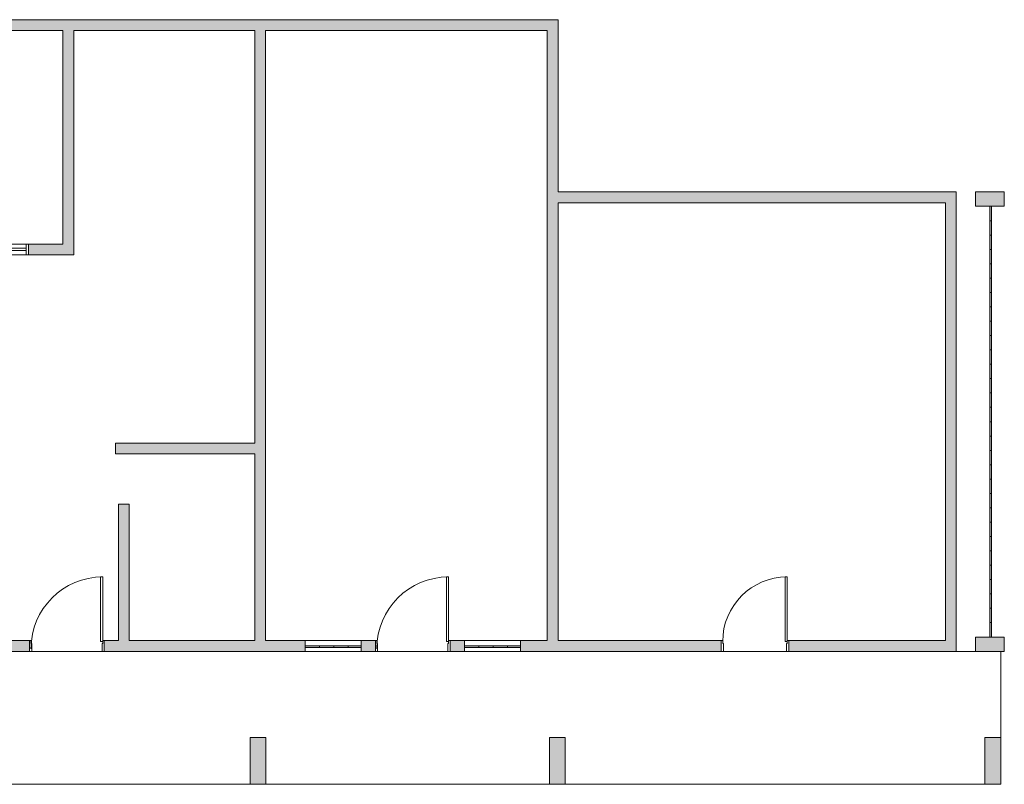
# Model space of a CAD drawing. Header units: metres. Extents: x -69 to 570, y -81 to 66.
# Tile 28 of 33: x 37 to 51, y -10 to 1. Entities that reach past the tile are written whole.
import ezdxf

# ---------------------------------------------------------------- set-up
doc = ezdxf.new("R2010")
doc.units = ezdxf.units.M
for name, color, linetype, lineweight in [('A-DOOR', 31, 'Continuous', 25), ('A-FLOR', 192, 'Continuous', 25), ('A-GLAZ', 151, 'Continuous', 25), ('A-GLAZ-CURT', 52, 'Continuous', 9), ('A-WALL', 113, 'Continuous', 25), ('A-WALL-PATT', 111, 'Continuous', 25), ('S-COLS', 52, 'Continuous', 25)]:
    doc.layers.add(name, color=color, linetype=linetype, lineweight=lineweight)

# ---------------------------------------------------------------- blocks, each defined once
blk = doc.blocks.new('Porta acessivel 90cm-FLA - 100x210 _acessível s_ barra_-4342206-PLANTA BAIXA')
at = {"layer": 'A-DOOR', "lineweight": 9}
for p, q in [((0.4625, 0.9626), (0.4625, 0.0626)), ((0.4925, 0.9626), (0.4625, 0.9626)), ((0.4925, 0.0626), (0.4925, 0.9626)), ((0.4625, 0.0626), (0.4925, 0.0626))]:
    blk.add_line(p, q, dxfattribs=at)
at = {"layer": 'A-DOOR', "lineweight": 13}
for p, q in [((-0.5075, 0.075), (-0.5275, 0.075)), ((-0.5275, 0.075), (-0.5275, -0.075)), ((-0.5075, 0.0338), (-0.5075, 0.075)), ((-0.4975, 0.0338), (-0.5075, 0.0338)), ((-0.4975, -0.075), (-0.4975, 0.0338)), ((0.4825, 0.0338), (0.4925, 0.0338)), ((0.4825, -0.075), (0.4825, 0.0338)), ((0.4925, 0.0338), (0.4925, 0.075)), ((0.4925, 0.075), (0.5125, 0.075)), ((0.5125, 0.075), (0.5125, -0.075)), ((-0.5275, -0.075), (-0.4975, -0.075)), ((0.5125, -0.075), (0.4825, -0.075))]:
    blk.add_line(p, q, dxfattribs=at)
at = {"layer": 'A-DOOR', "lineweight": 9}
blk.add_arc((0.4925, -0.0374), 1, 90, 180, dxfattribs=at)
blk = doc.blocks.new('Porta acessivel 90cm-FLA - 90x210 _acessível s_ barra_-4342257-PLANTA BAIXA')
at = {"layer": 'A-DOOR', "lineweight": 9}
for p, q in [((0.4125, 0.9626), (0.4125, 0.0626)), ((0.4425, 0.9626), (0.4125, 0.9626)), ((0.4425, 0.0626), (0.4425, 0.9626)), ((0.4125, 0.0626), (0.4425, 0.0626))]:
    blk.add_line(p, q, dxfattribs=at)
at = {"layer": 'A-DOOR', "lineweight": 13}
for p, q in [((-0.4575, 0.075), (-0.4775, 0.075)), ((-0.4775, 0.075), (-0.4775, -0.075)), ((-0.4575, 0.0338), (-0.4575, 0.075)), ((-0.4475, 0.0338), (-0.4575, 0.0338)), ((-0.4475, -0.075), (-0.4475, 0.0338)), ((0.4325, 0.0338), (0.4425, 0.0338)), ((0.4325, -0.075), (0.4325, 0.0338)), ((0.4425, 0.0338), (0.4425, 0.075)), ((0.4425, 0.075), (0.4625, 0.075)), ((0.4625, 0.075), (0.4625, -0.075)), ((-0.4775, -0.075), (-0.4475, -0.075)), ((0.4625, -0.075), (0.4325, -0.075))]:
    blk.add_line(p, q, dxfattribs=at)
at = {"layer": 'A-DOOR', "lineweight": 9}
blk.add_arc((0.4425, 0.0626), 0.9, 90, 180, dxfattribs=at)
blk = doc.blocks.new('System Panel - Vidro 2cm-4344210-PLANTA BAIXA')
at = {"layer": 'A-GLAZ-CURT'}
blk.add_hatch(color=254, dxfattribs=at).paths.add_polyline_path([(0.037, -0.02), (0.1, -0.02), (0.1, 0), (-0.1, 0), (-0.1, -0.02)], flags=0)
for p, q in [((0.1, 0), (-0.1, 0)), ((-0.1, 0), (-0.1, -0.02)), ((-0.1, -0.02), (0.1, -0.02)), ((0.1, -0.02), (0.1, 0))]:
    blk.add_line(p, q, dxfattribs=at)
blk = doc.blocks.new('System Panel - Vidro 2cm-4344211-PLANTA BAIXA')
at = {"layer": 'A-GLAZ-CURT'}
blk.add_hatch(color=254, dxfattribs=at).paths.add_polyline_path([(0.09, -0.02), (0.09, 0), (-0.09, 0), (-0.09, -0.02)], flags=0)
for p, q in [((0.09, 0), (-0.09, 0)), ((-0.09, 0), (-0.09, -0.02)), ((0.09, -0.02), (0.09, 0)), ((-0.09, -0.02), (0.09, -0.02))]:
    blk.add_line(p, q, dxfattribs=at)
blk = doc.blocks.new('Janela Abrir- 2 folhas-FLA_GLEOKrfa - 60x50 h_1_60-V32-PLANTA BAIXA')
at = {"layer": 'A-GLAZ', "lineweight": 9}
for p, q in [((-0.47, 0.075), (-0.5, 0.075)), ((-0.5, 0.075), (-0.5, -0.075)), ((-0.47, -0.075), (-0.47, 0.075)), ((0.47, 0.075), (-0.47, 0.075)), ((-0.47, -0.015), (-0.47, 0.015)), ((-0.47, 0.015), (0, 0.015)), ((0, -0.015), (0, 0.015)), ((0.47, 0.015), (0, 0.015)), ((0, -0.015), (0, 0.015)), ((0.47, 0.075), (0.47, -0.075)), ((0.5, 0.075), (0.47, 0.075)), ((0.47, -0.015), (0.47, 0.015)), ((0.5, -0.075), (0.5, 0.075)), ((-0.5, -0.075), (-0.47, -0.075)), ((-0.47, -0.015), (0, -0.015)), ((-0.47, -0.075), (0.47, -0.075)), ((0.47, -0.015), (0, -0.015)), ((0.47, -0.075), (0.5, -0.075))]:
    blk.add_line(p, q, dxfattribs=at)
blk = doc.blocks.new('System Panel - Vidro 2cm-V34-PLANTA BAIXA')
at = {"layer": 'A-GLAZ-CURT'}
blk.add_hatch(color=254, dxfattribs=at).paths.add_polyline_path([(-0.1, -0.02), (0.1, -0.02), (0.1, 0), (-0.1, 0)], flags=0)
for p, q in [((0.1, 0), (-0.1, 0)), ((-0.1, 0), (-0.1, -0.02)), ((-0.1, -0.02), (0.1, -0.02)), ((0.1, -0.02), (0.1, 0))]:
    blk.add_line(p, q, dxfattribs=at)

msp = doc.modelspace()

# ---------------------------------------------------------------- hatches: boundary and pattern name
at = {"layer": 'A-WALL-PATT', "lineweight": 9}
for points in [[(39.9276, 0.5329), (44.3169, 0.5329), (44.3169, 0.6829), (34.3169, 0.6829), (34.3169, 0.5329), (37.7169, 0.5329)], [(44.3169, -7.9671), (44.4669, -7.9671), (44.4669, 0.6829), (44.3169, 0.6829), (44.3169, -4.6924)], [(37.7169, -2.4421), (37.7169, 0.5329), (37.5669, 0.5329), (37.5669, -2.4421)], [(40.3913, -7.9671), (40.3913, 0.5329), (40.2413, 0.5329), (40.2413, -7.9671)], [(44.4669, -1.8671), (50.0169, -1.8671), (50.0169, -1.7171), (44.4669, -1.7171)], [(50.0169, -7.9671), (50.0169, -1.8671), (49.8669, -1.8671), (49.8669, -7.9671)], [(40.2413, -5.3671), (40.2413, -5.2171), (38.2984, -5.2171), (38.2984, -5.3671)], [(38.4919, -7.9671), (38.4919, -6.0671), (38.3419, -6.0671), (38.3419, -7.9671)]]:
    msp.add_hatch(color=254, dxfattribs=at).paths.add_polyline_path(points, flags=0)
h = msp.add_hatch(color=254, dxfattribs=at)
h.paths.add_polyline_path([(37.7169, -2.5921), (37.7169, -2.4421), (37.0869, -2.4421), (37.0869, -2.5921), (37.5669, -2.5921)], flags=0)
h.paths.add_polyline_path([(35.0869, -2.5921), (35.0869, -2.4421), (34.4669, -2.4421), (34.4669, -2.5921)], flags=0)
h = msp.add_hatch(color=254, dxfattribs=at)
h.paths.add_polyline_path([(50.0169, -8.1171), (50.0169, -7.9671), (47.6819, -7.9671), (47.6819, -8.1171), (49.8669, -8.1171)], flags=0)
h.paths.add_polyline_path([(33.9919, -8.1171), (37.1019, -8.1171), (37.1019, -7.9671), (33.2319, -7.9671), (33.2319, -8.1171), (33.8419, -8.1171)], flags=0)
h.paths.add_polyline_path([(38.1419, -8.1171), (40.9419, -8.1171), (40.9419, -7.9671), (38.1419, -7.9671)], flags=0)
h.paths.add_polyline_path([(46.7419, -8.1171), (46.7419, -7.9671), (43.9419, -7.9671), (43.9419, -8.1171), (46.5996, -8.1171)], flags=0)
h.paths.add_polyline_path([(41.7219, -8.1171), (41.9219, -8.1171), (41.9219, -7.9671), (41.7219, -7.9671)], flags=0)
h.paths.add_polyline_path([(43.1619, -8.1171), (43.1619, -7.9671), (42.9619, -7.9671), (42.9619, -8.1171)], flags=0)
h.paths.add_polyline_path([(32.2919, -8.1171), (32.2919, -7.9671), (31.9369, -7.9671), (31.9369, -8.1171), (32.1919, -8.1171)], flags=0)
h.paths.add_polyline_path([(29.2226, -8.1171), (29.9369, -8.1171), (29.9369, -7.9671), (29.2169, -7.9671), (29.2169, -8.1171)], flags=0)
at = {"layer": 'S-COLS'}
for points in [[(50.6869, -1.9171), (50.6869, -1.7171), (50.2869, -1.7171), (50.2869, -1.9171)], [(50.6869, -8.1171), (50.6869, -7.9171), (50.2869, -7.9171), (50.2869, -8.1171), (50.6369, -8.1171)], [(40.3969, -9.9671), (40.3969, -9.3171), (40.1769, -9.3171), (40.1769, -9.9671)], [(44.3469, -9.9671), (44.5669, -9.9671), (44.5669, -9.3171), (44.3469, -9.3171), (44.3469, -9.7236)], [(50.4169, -9.9671), (50.6369, -9.9671), (50.6369, -9.3171), (50.4169, -9.3171), (50.4169, -9.9585)]]:
    msp.add_hatch(color=71, dxfattribs=at).paths.add_polyline_path(points, flags=0)

# ---------------------------------------------------------------- linework, layer by layer
at = {"layer": 'A-FLOR', "lineweight": 9}
for p, q in [((38.1419, -8.1171), (37.1019, -8.1171)), ((42.9619, -8.1171), (41.9219, -8.1171)), ((47.6819, -8.1171), (46.7419, -8.1171)), ((50.2869, -8.1171), (50.0169, -8.1171)), ((50.6369, -9.3171), (50.6369, -8.1171)), ((33.8419, -9.969), (50.6369, -9.969)), ((50.6369, -9.969), (50.6369, -9.9671))]:
    msp.add_line(p, q, dxfattribs=at)
at = {"layer": 'A-WALL', "lineweight": 18}
for p, q in [((44.4669, 0.6829), (34.3169, 0.6829)), ((44.4669, -1.7171), (44.4669, 0.6829)), ((34.4669, 0.5329), (37.5669, 0.5329)), ((37.5669, 0.5329), (37.5669, -2.4421)), ((37.7169, 0.5329), (40.2413, 0.5329)), ((37.7169, -2.5921), (37.7169, 0.5329)), ((40.2413, 0.5329), (40.2413, -5.2171)), ((40.3913, -7.9671), (40.3913, 0.5329)), ((40.3913, 0.5329), (44.3169, 0.5329)), ((44.3169, 0.5329), (44.3169, -7.9671)), ((50.0169, -1.7171), (44.4669, -1.7171)), ((50.0169, -8.1171), (50.0169, -1.7171)), ((44.4669, -7.9671), (44.4669, -1.8671)), ((44.4669, -1.8671), (49.8669, -1.8671)), ((49.8669, -1.8671), (49.8669, -7.9671)), ((37.5669, -2.4421), (37.0869, -2.4421)), ((37.0869, -2.4421), (37.0869, -2.5921)), ((37.0869, -2.5921), (37.7169, -2.5921)), ((40.2413, -5.2171), (38.2984, -5.2171)), ((38.2984, -5.2171), (38.2984, -5.3671)), ((38.2984, -5.3671), (40.2413, -5.3671)), ((40.2413, -5.3671), (40.2413, -7.9671)), ((38.3419, -6.0671), (38.3419, -7.9671)), ((38.4919, -6.0671), (38.3419, -6.0671)), ((38.4919, -7.9671), (38.4919, -6.0671)), ((37.1019, -7.9671), (36.8419, -7.9671)), ((37.1019, -8.1171), (37.1019, -7.9671)), ((38.3419, -7.9671), (38.1419, -7.9671)), ((38.1419, -7.9671), (38.1419, -8.1171)), ((40.2413, -7.9671), (38.4919, -7.9671)), ((40.9419, -7.9671), (40.3913, -7.9671)), ((40.9419, -8.1171), (40.9419, -7.9671)), ((41.9219, -7.9671), (41.7219, -7.9671)), ((41.7219, -7.9671), (41.7219, -8.1171)), ((41.9219, -8.1171), (41.9219, -7.9671)), ((43.1619, -7.9671), (42.9619, -7.9671)), ((42.9619, -7.9671), (42.9619, -8.1171)), ((43.1619, -8.1171), (43.1619, -7.9671)), ((44.3169, -7.9671), (43.9419, -7.9671)), ((43.9419, -7.9671), (43.9419, -8.1171)), ((46.7419, -7.9671), (44.4669, -7.9671)), ((46.7419, -8.1171), (46.7419, -7.9671)), ((49.8669, -7.9671), (47.6819, -7.9671)), ((47.6819, -7.9671), (47.6819, -8.1171)), ((33.2319, -8.1171), (37.1019, -8.1171)), ((38.1419, -8.1171), (40.9419, -8.1171)), ((41.7219, -8.1171), (41.9219, -8.1171)), ((42.9619, -8.1171), (43.1619, -8.1171)), ((43.9419, -8.1171), (46.7419, -8.1171)), ((47.6819, -8.1171), (50.0169, -8.1171))]:
    msp.add_line(p, q, dxfattribs=at)
at = {"layer": 'A-WALL', "lineweight": 9}
for p, q in [((40.9419, -7.9671), (41.7219, -7.9671)), ((43.1619, -7.9671), (43.9419, -7.9671)), ((41.7219, -8.1171), (40.9419, -8.1171)), ((43.9419, -8.1171), (43.1619, -8.1171))]:
    msp.add_line(p, q, dxfattribs=at)
at = {"layer": 'S-COLS', "lineweight": 18}
for p, q in [((50.2869, -1.7171), (50.2869, -1.9171)), ((50.6869, -1.7171), (50.2869, -1.7171)), ((50.6869, -1.9171), (50.6869, -1.7171)), ((50.2869, -1.9171), (50.6869, -1.9171)), ((50.2869, -7.9171), (50.2869, -8.1171)), ((50.6869, -7.9171), (50.2869, -7.9171)), ((50.6869, -8.1171), (50.6869, -7.9171)), ((50.2869, -8.1171), (50.6869, -8.1171)), ((40.3969, -9.3171), (40.1769, -9.3171)), ((40.1769, -9.3171), (40.1769, -9.9671)), ((40.3969, -9.9671), (40.3969, -9.3171)), ((44.5669, -9.3171), (44.3469, -9.3171)), ((44.3469, -9.3171), (44.3469, -9.9671)), ((44.5669, -9.9671), (44.5669, -9.3171)), ((50.6369, -9.3171), (50.4169, -9.3171)), ((50.4169, -9.3171), (50.4169, -9.9671)), ((50.6369, -9.9671), (50.6369, -9.3171)), ((40.1769, -9.9671), (40.3969, -9.9671)), ((44.3469, -9.9671), (44.5669, -9.9671)), ((50.4169, -9.9671), (50.6369, -9.9671))]:
    msp.add_line(p, q, dxfattribs=at)

# ---------------------------------------------------------------- block references
at = {"layer": 'A-DOOR', "lineweight": 9}
for name, p in [('Porta acessivel 90cm-FLA - 100x210 _acessível s_ barra_-4342206-PLANTA BAIXA', (37.6294, -8.0421)), ('Porta acessivel 90cm-FLA - 100x210 _acessível s_ barra_-4342206-PLANTA BAIXA', (42.4494, -8.0421)), ('Porta acessivel 90cm-FLA - 90x210 _acessível s_ barra_-4342257-PLANTA BAIXA', (47.2194, -8.0421))]:
    msp.add_blockref(name, p, dxfattribs=at)
at = {"layer": 'A-GLAZ', "lineweight": 9}
msp.add_blockref('Janela Abrir- 2 folhas-FLA_GLEOKrfa - 60x50 h_1_60-V32-PLANTA BAIXA', (36.5869, -2.5171), dxfattribs=at)
at = {"layer": 'A-GLAZ-CURT', "rotation": 89.99999999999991}
for p in [(50.4869, -2.0171), (50.4869, -2.2171), (50.4869, -2.4171), (50.4869, -2.6171), (50.4869, -2.8171), (50.4869, -3.0171), (50.4869, -3.2171), (50.4869, -3.4171), (50.4869, -3.6171), (50.4869, -3.8171), (50.4869, -4.0171), (50.4869, -4.2171), (50.4869, -4.4171), (50.4869, -4.6171), (50.4869, -4.8171), (50.4869, -5.0171), (50.4869, -5.2171), (50.4869, -5.4171), (50.4869, -5.6171), (50.4869, -5.8171), (50.4869, -6.0171), (50.4869, -6.2171), (50.4869, -6.4171), (50.4869, -6.6171), (50.4869, -6.8171), (50.4869, -7.0171), (50.4869, -7.2171), (50.4869, -7.4171), (50.4869, -7.6171), (50.4869, -7.8171)]:
    msp.add_blockref('System Panel - Vidro 2cm-V34-PLANTA BAIXA', p, dxfattribs=at)
at = {"layer": 'A-GLAZ-CURT'}
for name, p in [('System Panel - Vidro 2cm-4344210-PLANTA BAIXA', (41.0419, -8.0421)), ('System Panel - Vidro 2cm-4344210-PLANTA BAIXA', (41.2419, -8.0421)), ('System Panel - Vidro 2cm-4344210-PLANTA BAIXA', (41.4419, -8.0421)), ('System Panel - Vidro 2cm-4344211-PLANTA BAIXA', (41.6319, -8.0421)), ('System Panel - Vidro 2cm-4344210-PLANTA BAIXA', (43.2619, -8.0421)), ('System Panel - Vidro 2cm-4344210-PLANTA BAIXA', (43.4619, -8.0421)), ('System Panel - Vidro 2cm-4344210-PLANTA BAIXA', (43.6619, -8.0421)), ('System Panel - Vidro 2cm-4344211-PLANTA BAIXA', (43.8519, -8.0421))]:
    msp.add_blockref(name, p, dxfattribs=at)

doc.saveas('drawing.dxf')
